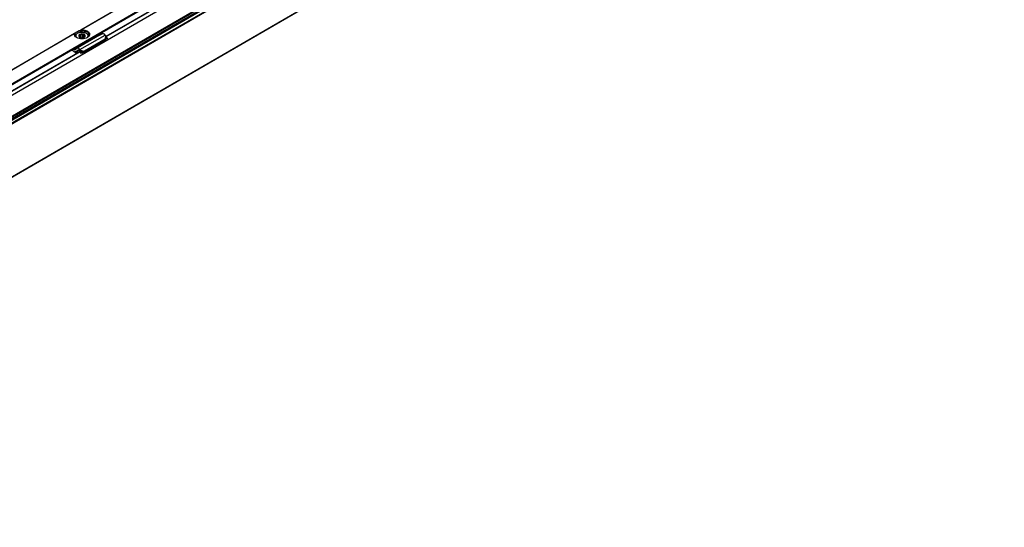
# Model space of a CAD drawing. Header units: millimetres. Extents: x -746 to 1306, y -530 to 1000.
# Tile 30 of 50: x 766 to 1211, y -509 to -280. Entities that reach past the tile are written whole.
import ezdxf

# ---------------------------------------------------------------- set-up
doc = ezdxf.new("R2010")
doc.units = ezdxf.units.MM

# ---------------------------------------------------------------- blocks, each defined once
blk = doc.blocks.new('REGLA_SV2-920-T__27', base_point=(475.76, -510.07))
at = {"color": 7, "linetype": 'Continuous'}
for p, q in [((1192.77, -65.55), (486.74, -474.18)), ((1210.55, -92.21), (490.01, -509.25)), ((805.18, -287.82), (871.13, -249.65)), ((663.76, -369.67), (793.35, -294.67))]:
    blk.add_line(p, q, dxfattribs=at)
at = {"color": 3, "linetype": 'Continuous'}
for p, q in [((1192.73, -65.64), (486.98, -474.1)), ((1208.47, -67.18), (487.93, -484.21)), ((488.12, -484.47), (1208.66, -67.44)), ((489.86, -484.75), (1210.4, -67.72)), ((490.05, -485.01), (1210.59, -67.98)), ((1201.28, -70.51), (495.12, -479.22)), ((1200.93, -70.39), (495.19, -478.85)), ((1210.59, -92.12), (490.05, -509.15)), ((805.24, -287.92), (871.2, -249.74)), ((663.82, -369.77), (793.42, -294.76))]:
    blk.add_line(p, q, dxfattribs=at)
blk = doc.blocks.new('SOPORTE_SV2-T__28', base_point=(468.13, -504.91))
at = {"color": 3, "linetype": 'Continuous'}
for p, q in [((475.09, -475.63), (1198.04, -57.21)), ((868.67, -241.66), (793.7, -285.05)), ((868.57, -241.79), (794, -284.95)), ((790.89, -286.68), (652.28, -366.9)), ((790.79, -286.8), (652.58, -366.8)), ((793.39, -293.85), (804.71, -287.3)), ((804.91, -287.56), (804.76, -289.23)), ((805.17, -287.79), (805.05, -289.2)), ((792.04, -293.31), (790.91, -293.97)), ((793.59, -294.11), (795.45, -294.63)), ((793.7, -294.43), (795.27, -294.86))]:
    blk.add_line(p, q, dxfattribs=at)
at = {"color": 7, "linetype": 'Continuous'}
for p, q in [((475.29, -475.91), (870.73, -247.04)), ((791.28, -286.46), (790.89, -286.68)), ((793.04, -285.43), (791.28, -286.46)), ((791.28, -287.82), (791.28, -287.9)), ((802.22, -287.42), (792.09, -293.28)), ((792.99, -287.7), (792.85, -287.78)), ((792.85, -287.78), (793.07, -288.06)), ((793.7, -285.05), (793.04, -285.43)), ((793.4, -287.01), (793.26, -287.32)), ((793.26, -288.26), (793.26, -287.32)), ((793.76, -287.09), (793.4, -287.01)), ((793.4, -288.33), (793.4, -287.01)), ((793.76, -288.44), (793.76, -287.09)), ((794.83, -286.89), (794.47, -287.04)), ((794.47, -288.49), (794.47, -287.04)), ((795.05, -287.18), (794.83, -286.89)), ((794.83, -288.44), (794.83, -286.89)), ((795.05, -288.37), (795.05, -287.18)), ((795.24, -288.29), (795.3, -288.26)), ((795.49, -288.06), (795.49, -287.5)), ((795.71, -287.55), (795.49, -287.5)), ((795.57, -287.87), (795.71, -287.55)), ((797.28, -287.82), (797.28, -287.89)), ((802.22, -287.42), (801.55, -287.08)), ((802.22, -287.42), (803.4, -286.73)), ((804.91, -287.56), (804.71, -287.3)), ((805.17, -287.79), (804.91, -287.56)), ((805.78, -288.81), (805.05, -289.2)), ((805.78, -288.81), (805.17, -287.79)), ((805.78, -288.81), (805.19, -289.21)), ((792.04, -293.31), (791.15, -293.97)), ((792.09, -293.28), (792.04, -293.31)), ((804.4, -289.72), (795.08, -295.11)), ((804.76, -289.23), (795.45, -294.63)), ((796.95, -289.96), (796.95, -290.12)), ((797.14, -289.69), (797.14, -289.85)), ((804.43, -289.67), (804.4, -289.72)), ((804.54, -289.52), (804.43, -289.67)), ((804.76, -289.23), (804.54, -289.52)), ((804.69, -289.44), (804.64, -289.48)), ((805.05, -289.2), (804.69, -289.44)), ((805.05, -289.2), (804.76, -289.23)), ((790.54, -294.6), (789.48, -294.07)), ((790.91, -293.97), (790.24, -293.63)), ((791.68, -295.44), (791.63, -295.56)), ((791.68, -294.82), (791.64, -294.85)), ((791.68, -294.82), (792.82, -294.16)), ((792.58, -294.16), (791.68, -294.82)), ((792.59, -294.15), (792.58, -294.16)), ((793.23, -294.6), (793.03, -294.34)), ((793.23, -294.6), (793.38, -294.4)), ((793.37, -294.68), (793.5, -294.58)), ((794.01, -295.69), (793.37, -294.68)), ((793.38, -294.4), (793.59, -294.11)), ((793.59, -294.11), (793.39, -293.85)), ((793.5, -294.58), (793.7, -294.43)), ((793.7, -294.43), (793.59, -294.11)), ((794.35, -295.43), (793.7, -294.43)), ((794.35, -295.43), (794.01, -295.69)), ((795.27, -294.86), (794.35, -295.43)), ((795.27, -294.86), (794.93, -295.12)), ((795.23, -294.92), (795.08, -295.11)), ((795.27, -294.86), (795.23, -294.92)), ((795.45, -294.63), (795.27, -294.86))]:
    blk.add_line(p, q, dxfattribs=at)
for centre, radius, start, end in [((794.28, -289.18), 2.15, 85.0143, 104.03), ((796.19, -289.32), 1.09, 330.9057, 346.8177), ((796.19, -289.16), 1.09, 330.9057, 335.5565), ((805.12, -290.2), 0.867, 123.5454, 142.3893), ((784.16, -302.92), 10.48, 44.5866, 52.547), ((783.67, -303.35), 11.26, 44.6858, 49.0416)]:
    blk.add_arc(centre, radius, start, end, dxfattribs=at)
for points, knots in [([(790.79, -286.8), (790.8, -286.79), (790.8, -286.76), (790.82, -286.73), (790.85, -286.7), (790.88, -286.69), (790.89, -286.68)], [0, 0, 0, 0, 0.0399121, 0.0826655, 0.1152647, 0.1619349, 0.1619349, 0.1619349, 0.1619349]), ([(791.82, -288.41), (791.49, -288.19), (790.9, -287.8), (790.83, -287.11), (790.79, -286.8)], [0, 0, 0, 0, 1.099459, 1.989812, 1.989812, 1.989812, 1.989812]), ([(791.03, -287.17), (791.04, -287.05), (791.07, -286.79), (791.21, -286.57), (791.28, -286.46)], [0, 0, 0, 0, 0.3702304, 0.7662165, 0.7662165, 0.7662165, 0.7662165]), ([(791.82, -288.41), (791.59, -288.23), (791.18, -287.91), (791.08, -287.4), (791.03, -287.17)], [0, 0, 0, 0, 0.818649, 1.506294, 1.506294, 1.506294, 1.506294]), ([(791.28, -287.82), (791.29, -287.71), (791.31, -287.52), (791.42, -287.25), (791.61, -286.97), (791.89, -286.7), (792.34, -286.41), (792.9, -286.18), (793.58, -286.04), (794.23, -285.99), (794.93, -286.03), (795.61, -286.16), (796.23, -286.41), (796.67, -286.7), (796.96, -286.97), (797.16, -287.27), (797.26, -287.55), (797.28, -287.74), (797.28, -287.82)], [0, 0, 0, 0, 0.327827, 0.579447, 0.882575, 1.326849, 1.75369, 2.45675, 3.137203, 3.842218, 4.392749, 5.227474, 5.930533, 6.357375, 6.801648, 7.104776, 7.439672, 7.684272, 7.684272, 7.684272, 7.684272]), ([(796.75, -288.41), (796.38, -288.57), (795.59, -288.92), (794.28, -289.03), (792.97, -288.92), (792.19, -288.57), (791.82, -288.41)], [0, 0, 0, 0, 1.213054, 2.555157, 3.897261, 5.110315, 5.110315, 5.110315, 5.110315]), ([(793.4, -286.99), (793.3, -287.04), (793.12, -287.14), (792.91, -287.35), (792.83, -287.55), (792.83, -287.69), (792.84, -287.75), (792.85, -287.78)], [0, 0, 0, 0, 0.33574, 0.619983, 0.868795, 0.956908, 1.043796, 1.043796, 1.043796, 1.043796]), ([(792.85, -287.78), (792.89, -287.87), (792.97, -288.07), (793.16, -288.19), (793.26, -288.26)], [0, 0, 0, 0, 0.2912348, 0.6416786, 0.6416786, 0.6416786, 0.6416786]), ([(793.26, -287.32), (793.19, -287.37), (793.07, -287.48), (793.01, -287.63), (792.99, -287.7)], [0, 0, 0, 0, 0.2557517, 0.4766224, 0.4766224, 0.4766224, 0.4766224]), ([(793.04, -285.43), (793.57, -285.36), (794.59, -285.21), (796.01, -285.51), (797.21, -286.12), (797.44, -286.85), (797.53, -287.17)], [0, 0, 0, 0, 1.56666, 3.08322, 4.339821, 5.304896, 5.304896, 5.304896, 5.304896]), ([(793.07, -288.06), (793.1, -288.1), (793.16, -288.17), (793.22, -288.23), (793.26, -288.26)], [0, 0, 0, 0, 0.128614, 0.2683801, 0.2683801, 0.2683801, 0.2683801]), ([(794.83, -286.89), (794.58, -286.85), (794.1, -286.77), (793.63, -286.92), (793.4, -286.99)], [0, 0, 0, 0, 0.73051, 1.44691, 1.44691, 1.44691, 1.44691]), ([(793.7, -285.05), (793.73, -285.04), (793.77, -285.01), (793.85, -284.98), (793.93, -284.96), (793.98, -284.95), (794, -284.95)], [0, 0, 0, 0, 0.0809514, 0.1575667, 0.256438, 0.316333, 0.316333, 0.316333, 0.316333]), ([(794, -284.95), (794.69, -284.99), (795.93, -285.05), (797.53, -285.83), (797.97, -287.51), (797.18, -288.09), (796.75, -288.41)], [0, 0, 0, 0, 2.067995, 3.743757, 4.979803, 6.435058, 6.435058, 6.435058, 6.435058]), ([(795.71, -287.55), (795.68, -287.47), (795.62, -287.29), (795.39, -287.11), (795.12, -286.96), (794.93, -286.92), (794.83, -286.89)], [0, 0, 0, 0, 0.25497, 0.568479, 0.855657, 1.160268, 1.160268, 1.160268, 1.160268]), ([(795.49, -287.5), (795.43, -287.44), (795.31, -287.3), (795.14, -287.22), (795.05, -287.18)], [0, 0, 0, 0, 0.2547805, 0.5512749, 0.5512749, 0.5512749, 0.5512749]), ([(795.3, -288.26), (795.45, -288.16), (795.7, -287.99), (795.71, -287.69), (795.71, -287.55)], [0, 0, 0, 0, 0.4813127, 0.8605475, 0.8605475, 0.8605475, 0.8605475]), ([(795.3, -288.26), (795.37, -288.2), (795.5, -288.09), (795.55, -287.94), (795.57, -287.87)], [0, 0, 0, 0, 0.2613993, 0.4832661, 0.4832661, 0.4832661, 0.4832661]), ([(797.53, -287.17), (797.49, -287.4), (797.38, -287.91), (796.97, -288.23), (796.75, -288.41)], [0, 0, 0, 0, 0.687645, 1.506294, 1.506294, 1.506294, 1.506294]), ([(804.71, -287.3), (804.5, -287.06), (804.15, -286.65), (803.62, -286.71), (803.4, -286.73)], [0, 0, 0, 0, 0.879341, 1.502415, 1.502415, 1.502415, 1.502415]), ([(793.39, -293.85), (793.19, -293.61), (792.83, -293.2), (792.31, -293.26), (792.09, -293.28)], [0, 0, 0, 0, 0.879341, 1.502415, 1.502415, 1.502415, 1.502415]), ([(796.95, -290.12), (796.65, -290.36), (795.99, -290.88), (795.15, -290.99), (794.69, -291.05)], [0, 0, 0, 0, 1.137278, 2.487737, 2.487737, 2.487737, 2.487737]), ([(796.95, -289.96), (796.7, -290.17), (796.14, -290.63), (795.43, -290.77), (795.04, -290.85)], [0, 0, 0, 0, 0.983543, 2.137266, 2.137266, 2.137266, 2.137266]), ([(795.36, -290.67), (795.71, -290.57), (796.37, -290.4), (796.84, -289.92), (797.06, -289.7)], [0, 0, 0, 0, 1.078891, 1.987134, 1.987134, 1.987134, 1.987134]), ([(796.95, -289.96), (796.94, -289.95), (796.91, -289.94), (796.88, -289.93), (796.87, -289.92)], [0, 0, 0, 0, 0.0471094, 0.08958151, 0.08958151, 0.08958151, 0.08958151]), ([(796.93, -289.87), (796.96, -289.86), (797.03, -289.84), (797.11, -289.85), (797.14, -289.85)], [0, 0, 0, 0, 0.1050361, 0.219225, 0.219225, 0.219225, 0.219225]), ([(797.06, -289.7), (797.06, -289.7), (797.07, -289.69), (797.08, -289.67), (797.08, -289.67)], [0, 0, 0, 0, 0.02058774, 0.04175707, 0.04175707, 0.04175707, 0.04175707]), ([(797.07, -289.68), (797.09, -289.68), (797.11, -289.68), (797.13, -289.69), (797.14, -289.69)], [0, 0, 0, 0, 0.03478259, 0.07002863, 0.07002863, 0.07002863, 0.07002863]), ([(790.91, -293.97), (790.95, -293.99), (791.02, -294.02), (791.1, -293.99), (791.14, -293.98)], [0, 0, 0, 0, 0.1279345, 0.2345827, 0.2345827, 0.2345827, 0.2345827]), ([(791.64, -294.85), (791.55, -294.88), (791.35, -294.95), (791.16, -294.89), (791.05, -294.85)], [0, 0, 0, 0, 0.2772697, 0.5991556, 0.5991556, 0.5991556, 0.5991556]), ([(791.63, -295.56), (791.69, -295.54), (791.83, -295.5), (791.96, -295.45), (792.03, -295.43)], [0, 0, 0, 0, 0.2124642, 0.4247161, 0.4247161, 0.4247161, 0.4247161]), ([(792.45, -295.19), (792.42, -295.2), (792.37, -295.21), (792.22, -295.26), (791.99, -295.34), (791.78, -295.4), (791.68, -295.44)], [0, 0, 0, 0, 0.0741932, 0.1484141, 0.4776275, 0.8073878, 0.8073878, 0.8073878, 0.8073878]), ([(793.03, -294.34), (792.96, -294.26), (792.84, -294.12), (792.66, -294.14), (792.59, -294.15)], [0, 0, 0, 0, 0.2931137, 0.500805, 0.500805, 0.500805, 0.500805]), ([(793.37, -294.68), (793.36, -294.68), (793.33, -294.66), (793.3, -294.64), (793.26, -294.62), (793.24, -294.6), (793.23, -294.6)], [0, 0, 0, 0, 0.0408745, 0.0819997, 0.1230501, 0.1643534, 0.1643534, 0.1643534, 0.1643534]), ([(795.08, -295.11), (795.07, -295.11), (795.05, -295.11), (795.01, -295.11), (794.97, -295.11), (794.94, -295.11), (794.93, -295.12)], [0, 0, 0, 0, 0.0375867, 0.075416, 0.1136324, 0.152093, 0.152093, 0.152093, 0.152093])]:
    blk.add_open_spline(points, degree=3, knots=knots, dxfattribs=at)
at = {"color": 3, "linetype": 'Continuous'}
for points, knots in [([(796.87, -288.27), (796.96, -288.11), (797.13, -287.8), (797.03, -287.23), (796.66, -286.76), (795.99, -286.33), (795.04, -286.06), (793.91, -286.01), (792.91, -286.2), (792.16, -286.57), (791.68, -287), (791.44, -287.52), (791.51, -287.95), (791.64, -288.21), (791.71, -288.3), (791.75, -288.35)], [0, 0, 0, 0, 0.538476, 1.043274, 1.613531, 2.309922, 3.391839, 4.538568, 5.665469, 6.414856, 7.034698, 7.561693, 8.077956, 8.251383, 8.431256, 8.431256, 8.431256, 8.431256]), ([(796.82, -288.35), (796.83, -288.34), (796.85, -288.31), (796.86, -288.29), (796.87, -288.27)], [0, 0, 0, 0, 0.04691997, 0.09338916, 0.09338916, 0.09338916, 0.09338916]), ([(797.28, -287.89), (797.28, -287.88), (797.28, -287.86), (797.28, -287.84), (797.28, -287.82)], [0, 0, 0, 0, 0.03405566, 0.07106634, 0.07106634, 0.07106634, 0.07106634])]:
    blk.add_open_spline(points, degree=3, knots=knots, dxfattribs=at)
at = {"color": 7, "linetype": 'Continuous'}
for points in [[(793.26, -288.26), (793.6, -288.38), (794.28, -288.62), (794.96, -288.38), (795.3, -288.26)], [(791.14, -293.98), (791.14, -293.98), (791.14, -293.98), (791.15, -293.97), (791.15, -293.97)]]:
    blk.add_open_spline(points, degree=3, dxfattribs=at)
blk = doc.blocks.new('REGLA_SV2-920-T__29', base_point=(468.13, -529.83))
for name, p in [('SOPORTE_SV2-T__28', (468.13, -504.91)), ('REGLA_SV2-920-T__27', (475.76, -510.07))]:
    blk.add_blockref(name, p)
blk = doc.blocks.new('Iso3', base_point=(539.9, -465.5))
blk.add_blockref('REGLA_SV2-920-T__29', (468.13, -529.83))

msp = doc.modelspace()

# ---------------------------------------------------------------- block references
msp.add_blockref('Iso3', (539.9, -465.5))

doc.saveas('drawing.dxf')
